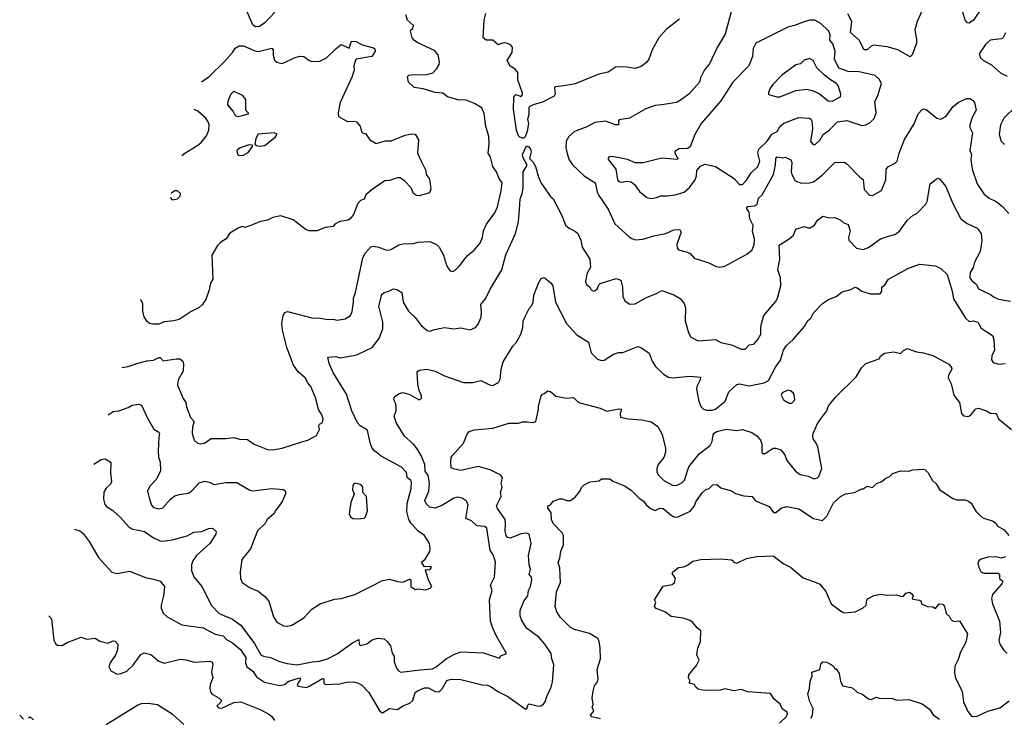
# Model space of a CAD drawing. Extents: x 1966327 to 2147849, y 395140 to 552178.
# Tile 94 of 256: x 1966327 to 1973668, y 501000 to 506200. Entities that reach past the tile are written whole.
import ezdxf

# ---------------------------------------------------------------- set-up
doc = ezdxf.new("R2010")
doc.units = 0

msp = doc.modelspace()

# ---------------------------------------------------------------- linework, layer by layer
at = {"layer": '0CON20XD'}
for points in [[(1971640.8, 506295), (1971588, 506092), (1971526.6, 505993.4), (1971469.3, 505870.7), (1971433.6, 505826.4), (1971402, 505765), (1971396, 505735), (1971315.8, 505645), (1971255, 505598.6), (1971225, 505582.2), (1971115, 505565.6), (1971065, 505560), (1970995, 505534.3), (1970874.4, 505465.6), (1970796.2, 505453.8), (1970791.2, 505445), (1970792.5, 505415), (1970768.8, 505415), (1970695, 505442.9), (1970615, 505434.3), (1970555, 505401.4), (1970462.8, 505367.3), (1970421.3, 505328.7), (1970400.6, 505295), (1970399.2, 505245), (1970411.7, 505191.7), (1970425, 505156), (1970448.3, 505118.3), (1970535, 505035.8), (1970609.3, 504989.3), (1970619.2, 504975), (1970632.9, 504915), (1970645, 504888.8), (1970715, 504786.7), (1970765, 504678.8), (1970870.9, 504580.9), (1970891.7, 504568.3), (1970915, 504559.2), (1970975.5, 504564.5), (1971055, 504588.6), (1971145, 504605.7), (1971205, 504632), (1971250, 504635), (1971258.8, 504615), (1971226.2, 504525), (1971229.5, 504499.5), (1971240, 504485), (1971307.2, 504467.2), (1971325.6, 504455.6), (1971355, 504422.5), (1971465, 504387.5), (1971515, 504362), (1971545, 504356), (1971585, 504362), (1971747.6, 504452.4), (1971787.5, 504485), (1971802.9, 504525), (1971806.5, 504565), (1971791.5, 504621.5), (1971796.5, 504665), (1971769.6, 504715), (1971765, 504764.2), (1971744.8, 504795.2), (1971755, 504808.3), (1971805, 504811.1), (1971825, 504823.1), (1971835, 504868), (1971862, 504895), (1971910.9, 504979.1), (1971946.2, 505045), (1971961, 505115), (1971964.1, 505165.9), (1971973.6, 505176.4), (1972015, 505169.2), (1972035, 505173.8), (1972075.7, 505155.7), (1972084.2, 505134.2), (1972078.9, 505065), (1972083.9, 505045), (1972107.6, 504997.6), (1972155, 504980.9), (1972215, 504983.5), (1972245, 504990.9), (1972309.7, 505040.3), (1972405, 505134), (1972475, 505138), (1972495, 505124.2), (1972592.4, 505022.4), (1972615, 505008.8), (1972623.5, 504935), (1972661.9, 504891.9), (1972685, 504889.2), (1972752.5, 504927.5), (1972784.4, 505005), (1972786, 505085), (1972803.8, 505105), (1972855, 505131.2), (1972870, 505145), (1972884, 505205), (1972924.3, 505305.7), (1972997.2, 505422.8), (1973025, 505496.7), (1973055, 505531.2), (1973065, 505536.2), (1973085, 505530.8), (1973165, 505465.6), (1973195, 505458.9), (1973235, 505480.5), (1973285, 505550.9), (1973325, 505583.1), (1973385, 505611.9), (1973411.2, 505611.2), (1973430.3, 505600.3), (1973445, 505582.5), (1973458, 505525), (1973428.3, 505471.7), (1973410.5, 505415), (1973411.1, 505395), (1973431.8, 505355), (1973411.8, 505225), (1973423.3, 505195), (1973417.3, 505155), (1973429.6, 505085), (1973465.9, 504975.9), (1973515, 504900.8), (1973555, 504869.2), (1973606.2, 504845), (1973655, 504806), (1973702, 504755)], [(1973506.2, 506295), (1973439.2, 506195), (1973405, 506172.9), (1973393.8, 506175), (1973375.7, 506195), (1973357.7, 506255)], [(1967087.6, 503607.9), (1967135, 503615.6), (1967209.2, 503639.2), (1967275, 503655.6), (1967325, 503660.6), (1967365, 503682.5), (1967375, 503681.9), (1967397.1, 503657.1), (1967495, 503672.5), (1967520.5, 503670.5), (1967543.3, 503655), (1967548.8, 503635), (1967545, 503580), (1967508, 503515), (1967504.2, 503475), (1967547.1, 503375), (1967565.8, 503345), (1967570.8, 503315), (1967600, 503235), (1967627.1, 503205), (1967615.7, 503165), (1967614.2, 503115), (1967627.5, 503065), (1967652.1, 503042.1), (1967675, 503037.5), (1967705, 503042), (1967755, 503077.1), (1967865, 503078), (1967925, 503086), (1967965, 503074), (1968025, 503070), (1968075, 503034.3), (1968175.8, 502995.8), (1968215, 502992.9), (1968285, 503005.7), (1968437.5, 503055), (1968475.6, 503064.4), (1968541.1, 503098.9), (1968561.9, 503145), (1968556.7, 503175), (1968562.5, 503185), (1968585, 503196.7), (1968590.8, 503225), (1968580.8, 503255), (1968555.7, 503295), (1968535.6, 503375), (1968498.9, 503465), (1968473.1, 503495), (1968457.9, 503527.9), (1968402.5, 503575), (1968368.9, 503625), (1968320, 503755), (1968287.8, 503885), (1968281.1, 503935), (1968291.2, 503995), (1968305, 504016.7), (1968325, 504023.8), (1968515, 503974.3), (1968555, 503976.9), (1968625, 503964.4), (1968665, 503966.9), (1968695, 503960), (1968755, 503968.6), (1968794.2, 503995.8), (1968805.7, 504025), (1968815.5, 504094.5), (1968815.6, 504125), (1968830.6, 504165), (1968884.6, 504425), (1968905, 504461.4), (1968945, 504506), (1968965, 504510.8), (1969005, 504504.3), (1969055, 504484.2), (1969075, 504482), (1969095, 504486), (1969155, 504520.8), (1969195, 504531.9), (1969255, 504529.5), (1969295, 504541.4), (1969385.6, 504545.6), (1969435, 504524.2), (1969454.2, 504505), (1969487.5, 504445), (1969506.1, 504376.1), (1969519.3, 504349.3), (1969536.4, 504326.4), (1969555, 504323.3), (1969576.7, 504335), (1969606.2, 504365), (1969665, 504442), (1969715, 504480.8), (1969758.2, 504531.8), (1969776.5, 504575), (1969785, 504626.7), (1969806.5, 504675), (1969868.9, 504761.1), (1969889.1, 504805), (1969917.9, 504925), (1969924.5, 504984.5), (1969902.2, 505015), (1969883.1, 505065), (1969855.7, 505105), (1969837.1, 505175), (1969820, 505205), (1969827.9, 505277.9), (1969825, 505330), (1969801.4, 505405), (1969791.2, 505501.2), (1969772.3, 505542.3), (1969717.5, 505575), (1969655, 505600), (1969593.1, 505603.1), (1969516.7, 505625), (1969481.2, 505651.2), (1969425, 505657.3), (1969335, 505683.5), (1969267.5, 505695), (1969226.7, 505735), (1969218.8, 505775), (1969227.5, 505785), (1969255, 505790), (1969355, 505787.4), (1969407.3, 505802.7), (1969437.7, 505835), (1969453.9, 505865), (1969457.1, 505885), (1969446.5, 505936.5), (1969420.4, 505970.4), (1969295, 506028.1), (1969270, 506045), (1969253.8, 506065), (1969241.2, 506115), (1969243.3, 506125), (1969257.5, 506135), (1969262.5, 506155), (1969218.8, 506195), (1969205.6, 506235.6)], [(1968229.6, 506255), (1968155.6, 506175), (1968115, 506148.9), (1968085, 506145.7), (1968065, 506161.2), (1968015.4, 506275)], [(1971245.5, 506204.5), (1971150.3, 506129.7), (1971093.3, 506065), (1971043.8, 505975), (1971016.7, 505905), (1970999.5, 505880.5), (1970959.5, 505850.5), (1970915, 505836.7), (1970855, 505846.7), (1970775, 505847.5), (1970715, 505808.8), (1970645, 505794), (1970467.4, 505722.6), (1970385, 505705.6), (1970320, 505700), (1970313.8, 505695), (1970320, 505645), (1970311.7, 505628.3), (1970225, 505584), (1970161.7, 505568.3), (1970133.9, 505556.1), (1970123.3, 505545), (1970122.3, 505492.3), (1970113.8, 505455), (1970120, 505425), (1970111.2, 505368.8), (1970095, 505327.5), (1970085, 505316.7), (1970075, 505316.2), (1970055, 505324), (1970046, 505335), (1970030.6, 505375), (1970008.3, 505531.7), (1970011.7, 505621.7), (1970025, 505642.5), (1970065, 505627.5), (1970077, 505643), (1970077, 505653), (1970041.7, 505751.7), (1970041.2, 505805), (1970021.7, 505831.7), (1969983, 505853), (1969962, 505895), (1969998.2, 505955), (1970002, 505995), (1969983.3, 506015), (1969955, 506024.2), (1969934.2, 506025.8), (1969895, 506013.3), (1969855, 506046.2), (1969805, 506046.7), (1969783.8, 506065), (1969790, 506195), (1969801.9, 506245)], [(1973063.6, 506285), (1973019.5, 506185), (1973000, 506125), (1973013.3, 506055), (1973012.5, 506025), (1972981.7, 505938.3), (1972965, 505923.3), (1972874.6, 505974.6), (1972795, 505997.5), (1972695, 506008.6), (1972675, 506002.5), (1972645, 505976), (1972623.8, 505975), (1972585, 506047.1), (1972521.4, 506105), (1972531.8, 506185), (1972502.1, 506242.1)], [(1971035, 504866.5), (1971075, 504874.6), (1971106.4, 504886.4), (1971155, 504885.6), (1971215, 504894.4), (1971280.8, 504915), (1971320.7, 504949.3), (1971362.5, 505005), (1971373.5, 505035), (1971375, 505076.2), (1971402.1, 505107.9), (1971435, 505122), (1971515, 505104.2), (1971653.8, 505015), (1971695, 504970), (1971715, 504971.2), (1971745, 505002.5), (1971781.8, 505058.2), (1971831.1, 505105), (1971844.4, 505145), (1971830, 505205), (1971837.8, 505235), (1971900.5, 505295), (1971935, 505345.8), (1971974.5, 505365.5), (1971998.1, 505405), (1972025, 505429.4), (1972135, 505470), (1972215, 505465.6), (1972229.2, 505455), (1972231.9, 505445), (1972236.9, 505385), (1972232, 505352), (1972224.2, 505295), (1972240.5, 505270.5), (1972255, 505266.7), (1972296, 505305), (1972316.7, 505345), (1972365, 505378.9), (1972425, 505438.9), (1972495, 505446.9), (1972605, 505411.8), (1972635, 505415.6), (1972667.2, 505432.8), (1972696.6, 505463.4), (1972712.5, 505505), (1972702.3, 505587.7), (1972725.8, 505635), (1972752.5, 505725), (1972736, 505755), (1972704.4, 505784.4), (1972585, 505811.6), (1972505, 505813.4), (1972435, 505837.5), (1972402.2, 505905), (1972407.8, 505965), (1972389.5, 506019.5), (1972367.3, 506047.3), (1972368.8, 506088.8), (1972356.1, 506116.1), (1972300.2, 506170.2), (1972256.4, 506196.4), (1972217, 506197), (1972176.2, 506183.8), (1972105, 506155.6), (1972055, 506143.1), (1971815, 506024), (1971795.7, 505985), (1971790.8, 505925), (1971762.2, 505855), (1971644.3, 505735), (1971554.4, 505595), (1971409.2, 505425), (1971362, 505345), (1971325, 505252.5), (1971305, 505240), (1971244.2, 505235.8), (1971212.7, 505217.3), (1971212, 505205), (1971234.2, 505165), (1971232, 505158), (1971115, 505167.1), (1970975, 505132), (1970915, 505132), (1970858.3, 505158.3), (1970745, 505180.8), (1970722.5, 505177.5), (1970713.3, 505165), (1970716.2, 505155), (1970770.9, 505085), (1970785, 505006.7), (1970793.9, 504993.9), (1970815, 504989.6), (1970856.4, 504996.4), (1970885, 504990.6), (1970910.9, 504970.9), (1970949.4, 504919.4), (1971002.5, 504875), (1971035, 504866.5)], [(1973677.8, 506102.2), (1973657.6, 506062.4), (1973644.3, 506055.7), (1973562.6, 506047.4), (1973527.5, 506015), (1973481.2, 505945), (1973490, 505915), (1973512.5, 505895), (1973572.6, 505862.6), (1973641.7, 505801.7), (1973688.7, 505778.7)], [(1967682.4, 505735.7), (1967737.2, 505772.8), (1967855, 505888.8), (1967914.3, 505955.7), (1967933.4, 505986.6), (1967962.5, 506005), (1967995, 506005.6), (1968075, 505970), (1968105, 505962.9), (1968207, 505987), (1968216, 505976), (1968216, 505935), (1968227.7, 505897.7), (1968244.1, 505884.1), (1968285, 505872.5), (1968381.2, 505918.8), (1968415, 505928.5), (1968445.4, 505925.4), (1968484.6, 505894.6), (1968505, 505886.9), (1968565, 505890), (1968615, 505915.8), (1968685.5, 505984.5), (1968725, 506014), (1968783.3, 505986.7), (1968800.7, 506039.3), (1968835, 506037.5), (1968881.8, 506011.8), (1968965, 505990), (1968975, 505983.3), (1968977.1, 505965), (1968953.3, 505925), (1968835.9, 505904.1), (1968831.5, 505898.5), (1968819.4, 505855), (1968821.2, 505825), (1968805.5, 505775), (1968717.4, 505582.6), (1968700.6, 505505), (1968705, 505476.7), (1968770.3, 505440.3), (1968815, 505444.2), (1968837.6, 505437.6), (1968866.8, 505406.8), (1968875, 505363.3), (1968883.3, 505355), (1968907.9, 505347.9), (1968936.7, 505305), (1968985, 505276.2), (1969055, 505296.2), (1969096.7, 505296.7), (1969200, 505340), (1969245, 505348.6), (1969276.5, 505346.5), (1969300, 505305), (1969292.9, 505205), (1969320, 505145), (1969354.3, 505075), (1969357.1, 505045), (1969379.2, 505015), (1969386, 504995), (1969393.6, 504936.4), (1969381.7, 504908.3), (1969305, 504886.2), (1969285, 504890), (1969262.5, 504905), (1969246.2, 504945), (1969198.8, 504995), (1969165, 505020.8), (1969145, 505020.8), (1969085, 505002), (1969050.5, 504999.5), (1968955, 504934.2), (1968907.5, 504895), (1968895, 504862.5), (1968869.3, 504850.7), (1968849.5, 504830.5), (1968815, 504747.5), (1968792.7, 504717.3), (1968775, 504706), (1968715, 504696.2), (1968677.5, 504675), (1968665, 504657.5), (1968605, 504650), (1968545, 504626.7), (1968485, 504626.7), (1968464, 504634), (1968365, 504706.7), (1968275, 504738), (1968214.2, 504725.8), (1968175, 504704), (1968115, 504693.8), (1968050, 504665), (1968005, 504650), (1967985, 504658.8), (1967955, 504646), (1967895, 504607.5), (1967867.5, 504565), (1967827.7, 504542.3), (1967802.7, 504517.3), (1967758.8, 504445), (1967766, 504265), (1967750, 504235), (1967740.8, 504185), (1967716, 504115), (1967688.8, 504075), (1967665.6, 504054.4), (1967605, 504024.2), (1967515, 503964.2), (1967476.2, 503953.8), (1967403.2, 503946.8), (1967365, 503929.2), (1967318.8, 503928.8), (1967295.8, 503935.8), (1967278.8, 503948.8), (1967256.2, 503985), (1967246.4, 504026.4), (1967245, 504082.5), (1967231.6, 504112.7)], [(1972385, 505591.8), (1972447.5, 505625), (1972450, 505645), (1972430.2, 505710.2), (1972418.1, 505725), (1972371, 505751), (1972328.2, 505785), (1972270.6, 505840.6), (1972242, 505895), (1972215, 505910), (1972175, 505897.1), (1972148.9, 505871.1), (1972115, 505862.5), (1972006.4, 505783.6), (1971942.6, 505717.4), (1971919.2, 505685), (1971908.8, 505655), (1971910, 505645), (1971919.5, 505639.5), (1971973.3, 505623.3), (1971995, 505623.6), (1972115, 505672.7), (1972195, 505681.5), (1972235, 505672.5), (1972288.3, 505648.3), (1972354.7, 505594.7), (1972385, 505591.8)], [(1967955, 505476.2), (1967935, 505483.8), (1967917.9, 505517.9), (1967878, 505565), (1967881.4, 505595), (1967903.2, 505646.8), (1967925, 505666.7), (1967985, 505638), (1968010, 505605), (1968010, 505525), (1968030, 505505), (1968030, 505495), (1967975, 505481.2), (1967955, 505476.2)], [(1967535.5, 505188.3), (1967558, 505205), (1967655.4, 505264.6), (1967680, 505285), (1967718.9, 505335), (1967737.1, 505375), (1967740, 505415), (1967735, 505432.5), (1967715.7, 505465.7), (1967655, 505518), (1967627.2, 505530.1)], [(1973755.7, 505555), (1973664.4, 505465), (1973639.5, 505415), (1973630, 505345), (1973644, 505295), (1973670.3, 505270.3)], [(1968115, 505255.8), (1968155, 505262), (1968235, 505327.5), (1968246.2, 505346.2), (1968225, 505356.2), (1968105, 505345.8), (1968087.5, 505315), (1968081.2, 505271.2), (1968091.9, 505261.9), (1968115, 505255.8)], [(1967965, 505187.5), (1967995, 505190.8), (1968029.7, 505210.3), (1968063.3, 505255), (1968062.5, 505265), (1968035, 505266.4), (1967965, 505241.2), (1967946.7, 505225), (1967950, 505195), (1967965, 505187.5)], [(1966986.7, 503254), (1967025, 503280), (1967065.6, 503284.4), (1967135, 503308.6), (1967165, 503325.6), (1967215, 503334), (1967236, 503325), (1967280.2, 503230.2), (1967327, 503147), (1967365.4, 503125.4), (1967370.8, 503115), (1967364.3, 503085), (1967360, 502985), (1967362.5, 502935), (1967374.2, 502904.2), (1967376.1, 502836.1), (1967348, 502775), (1967298.3, 502721.7), (1967279.2, 502685), (1967294.3, 502625), (1967311.1, 502581.1), (1967325, 502562.9), (1967365, 502553.5), (1967395, 502560.8), (1967452, 502625), (1967485, 502650.8), (1967515, 502661.4), (1967585, 502670), (1967609.2, 502685), (1967665, 502748), (1967705, 502760), (1967742.3, 502752.3), (1967776.1, 502736.1), (1967865, 502750.8), (1967945, 502749.2), (1968042.7, 502692.7), (1968065, 502687.1), (1968205, 502704.2), (1968295, 502698.8), (1968310, 502685), (1968310, 502665), (1968287.7, 502612.3), (1968262.5, 502575), (1968236.4, 502543.6), (1968222.5, 502515), (1968173.3, 502475), (1968157.5, 502445), (1968100.3, 502389.7), (1968048, 502255), (1967984, 502175), (1967970, 502085), (1967974.3, 502035), (1967986.2, 502005), (1968045, 501964), (1968105, 501940), (1968152.1, 501902.1), (1968185.6, 501865.6), (1968218.3, 501748.3), (1968245, 501708.8), (1968295, 501682), (1968325, 501680), (1968355, 501686.2), (1968445, 501740), (1968504.4, 501805.6), (1968567.5, 501845), (1968675, 501880), (1968725, 501886.2), (1968825, 501914), (1968975, 501988.8), (1969025, 502016.2), (1969085, 502030), (1969145, 502011.2), (1969185, 502007.5), (1969235, 502028.8), (1969243.6, 502023.6), (1969243.9, 501973.9), (1969275, 501953.3), (1969295, 501956.7), (1969355, 501950), (1969388.3, 501961.7), (1969398.8, 501975), (1969376.8, 502016.8), (1969353.3, 502095), (1969358.3, 502101.7), (1969385, 502100), (1969397.5, 502115), (1969385, 502122.5), (1969345, 502120), (1969323.3, 502155), (1969351.2, 502178.8), (1969384, 502235), (1969388, 502255), (1969383.3, 502295), (1969345.5, 502355.5), (1969295, 502390), (1969245.4, 502445.4), (1969229.5, 502475), (1969213.7, 502533.7), (1969216.6, 502593.4), (1969247.1, 502705), (1969249.2, 502755), (1969244.5, 502765), (1969216.1, 502786.1), (1969211.1, 502825), (1969174, 502864), (1969023.3, 502946.7), (1968972.5, 502985), (1968955.5, 503005.5), (1968939.4, 503045), (1968920.7, 503140.7), (1968865, 503173.3), (1968846, 503195), (1968804.7, 503284.7), (1968765, 503408.8), (1968668, 503565), (1968635.7, 503635.7), (1968624.2, 503685), (1968685, 503687.8), (1968715, 503678.6), (1968815, 503696.9), (1968845, 503704.3), (1968955, 503756.2), (1969006.4, 503823.6), (1969035.5, 503895), (1969034.6, 503945), (1969005.5, 504065), (1969028.3, 504151.7), (1969044.1, 504165.9), (1969080, 504175), (1969115, 504193.3), (1969138, 504188), (1969175.9, 504165.9), (1969186.9, 504095), (1969225, 504027.5), (1969275, 503980.8), (1969319.3, 503919.3), (1969365, 503882), (1969385, 503878), (1969418.8, 503891.2), (1969495, 503904.2), (1969565, 503894.2), (1969615, 503902.9), (1969685, 503888.8), (1969725, 503906.2), (1969745, 503930), (1969766.8, 503983.2), (1969770, 504025), (1969764.4, 504075.6), (1969801.2, 504118.8), (1969833.6, 504186.4), (1969920.8, 504335), (1969952.4, 504447.6), (1970024.4, 504605), (1970046.4, 504693.6), (1970054.5, 504785), (1970057.4, 504862.6), (1970073.5, 504905), (1970080, 504945), (1970082, 505065), (1970110, 505115), (1970080.5, 505170.5), (1970076.2, 505195), (1970105, 505260), (1970123, 505253), (1970136.7, 505235), (1970141.2, 505215), (1970127.5, 505165), (1970155, 505137.5), (1970174, 505105), (1970195.8, 505025), (1970215, 504980), (1970285, 504881.2), (1970305, 504863.3), (1970372.9, 504735), (1970396.7, 504666.7), (1970424.5, 504644.5), (1970471.7, 504621.7), (1970488, 504605), (1970510, 504555), (1970521.4, 504505), (1970577.5, 504415), (1970584, 504355), (1970556, 504305), (1970546.2, 504245), (1970553.8, 504225), (1970576.7, 504205), (1970587.5, 504185), (1970605, 504176.7), (1970618.6, 504181.4), (1970636.2, 504195), (1970645.8, 504224.2), (1970655.7, 504234.3), (1970775, 504271.2), (1970808.3, 504258.3), (1970822.5, 504205), (1970824.5, 504134.5), (1970842.4, 504102.4), (1970875, 504079.2), (1970915, 504082.5), (1971000.2, 504129.8), (1971080, 504160), (1971115, 504181.2), (1971205, 504149.2), (1971251.7, 504121.7), (1971282, 504085), (1971291.2, 504051.2), (1971289.4, 503955), (1971312.5, 503865), (1971332.1, 503832.1), (1971385.8, 503805.8), (1971515, 503815.6), (1971555, 503793.1), (1971635, 503776.9), (1971705, 503744.5), (1971735, 503743.1), (1971765, 503775.5), (1971799.8, 503780.2), (1971831.4, 503815), (1971851.9, 503855), (1971853.2, 503896.8), (1971855.6, 503925), (1971875.5, 503994.5), (1971962.8, 504097.2), (1971976.5, 504125), (1972000.9, 504215), (1972000, 504275), (1971980, 504335), (1971995.4, 504414.6), (1971990, 504515), (1971996.2, 504525), (1972065, 504566.2), (1972096.4, 504593.6), (1972115, 504638.8), (1972175, 504657.5), (1972205, 504647.5), (1972221.7, 504648.3), (1972251.7, 504668.3), (1972276.2, 504705), (1972315, 504734), (1972365, 504723.8), (1972405, 504726.2), (1972445, 504708), (1972467.3, 504687.3), (1972504, 504674), (1972518.6, 504625), (1972506.2, 504575), (1972508.8, 504555), (1972565, 504497.5), (1972615, 504486.2), (1972655, 504502), (1972745, 504566), (1972805, 504585.8), (1972852.7, 504597.3), (1972887.3, 504622.7), (1972945, 504702), (1972988.3, 504741.7), (1973015, 504756), (1973084, 504825), (1973092.9, 504845), (1973116.2, 504975), (1973159.3, 505010.7), (1973175, 505017.5), (1973185, 505013.3), (1973231.4, 504955), (1973280.6, 504835), (1973344.2, 504715), (1973390.8, 504680.8), (1973465, 504644.4), (1973496.2, 504606.2), (1973499.7, 504550.3), (1973488.6, 504471.4), (1973445, 504393.3), (1973435, 504353.3), (1973412.9, 504315), (1973411.4, 504275), (1973425, 504254.3), (1973461.9, 504225), (1973475, 504194.4), (1973565, 504152.2), (1973592.2, 504132.3), (1973625, 504116), (1973715, 504101.1)], [(1967448.5, 504873.3), (1967465, 504857.5), (1967505, 504864.4), (1967524.5, 504885), (1967526.7, 504905), (1967505, 504924.5), (1967482, 504925), (1967457, 504903.4)], [(1966878.8, 502885.5), (1966935, 502920), (1966965, 502926), (1967002.5, 502905), (1967006.1, 502896.1), (1967004.2, 502825), (1967010.6, 502755), (1967003.1, 502736.9), (1966971.3, 502708.7), (1966955, 502678.8), (1966952.2, 502625), (1966962.7, 502585), (1966975, 502570), (1967021, 502541), (1967078.5, 502488.5), (1967140.2, 502420.2), (1967164, 502405), (1967258.8, 502385), (1967325, 502337.1), (1967375, 502315.7), (1967395, 502313.1), (1967465, 502322.9), (1967575, 502353.1), (1967625, 502378.6), (1967685, 502384.3), (1967735.9, 502405.9), (1967765, 502408.8), (1967792.5, 502385), (1967788.8, 502365), (1967744.4, 502295), (1967644.8, 502205.2), (1967617.3, 502165), (1967607.9, 502135), (1967609.1, 502095), (1967626.4, 502046.4), (1967685.7, 501975), (1967721.7, 501901.7), (1967755.7, 501835), (1967815, 501774.3), (1967915, 501732.1), (1967975, 501686.2), (1968078.8, 501548.8), (1968125, 501464.6), (1968143.8, 501455), (1968197.5, 501445), (1968265, 501414.5), (1968320.2, 501400.2), (1968395, 501390.6), (1968506.9, 501413.1), (1968563.1, 501416.9), (1968622.5, 501435), (1968695, 501472.7), (1968807.5, 501555), (1968855, 501580), (1968858, 501545), (1968865, 501533.8), (1968915, 501546.9), (1968955, 501576.9), (1968995, 501590), (1969045, 501583.8), (1969066.7, 501565), (1969091.2, 501531.2), (1969105, 501477.5), (1969118.6, 501455), (1969120, 501415), (1969136, 501365), (1969151.2, 501345), (1969170, 501335), (1969315, 501354.5), (1969405, 501360), (1969432, 501375), (1969505.8, 501435), (1969565, 501468.8), (1969615, 501486.9), (1969785, 501479.4), (1969905, 501440), (1969915, 501457.5), (1969957.5, 501475), (1969881.4, 501605), (1969853.6, 501663.6), (1969838.1, 501715), (1969830.6, 501875), (1969850, 501945), (1969838, 501985), (1969868, 502045), (1969874.3, 502155), (1969858.6, 502205), (1969834.5, 502245), (1969809.6, 502409.6), (1969795, 502420.8), (1969735, 502426.5), (1969695, 502462.9), (1969652.6, 502482.6), (1969670, 502585), (1969655, 502612.9), (1969625, 502632.2), (1969595, 502639.5), (1969565, 502632.9), (1969478.8, 502581.2), (1969425, 502558.1), (1969385, 502565.6), (1969359.2, 502589.2), (1969347.9, 502615), (1969376.6, 502685), (1969382.1, 502745), (1969372, 502802), (1969349.5, 502835), (1969348.4, 502885), (1969320.9, 502950.9), (1969289.6, 502999.6), (1969263.3, 503035), (1969195, 503094.3), (1969135, 503196.7), (1969119.2, 503245), (1969133.3, 503285), (1969133.8, 503315), (1969131.2, 503335), (1969116.7, 503365), (1969120.7, 503389.3), (1969155.8, 503414.2), (1969185, 503420), (1969236.8, 503406.8), (1969305, 503366.2), (1969323.3, 503375), (1969322.9, 503395), (1969305.6, 503435), (1969295.8, 503484.2), (1969290, 503575), (1969305, 503587.5), (1969363.6, 503593.6), (1969425, 503580), (1969495, 503545.8), (1969635, 503494.3), (1969705, 503495.8), (1969765, 503510.8), (1969825, 503480), (1969855, 503474), (1969896.7, 503495), (1969910.3, 503519.7), (1969915.7, 503595), (1969931.3, 503648.7), (1970005, 503765.8), (1970031.4, 503795), (1970064.2, 503855), (1970078.6, 503905), (1970082, 503955), (1970098.7, 503991.3), (1970125, 504047.5), (1970145, 504070), (1970156.2, 504095), (1970160, 504145), (1970194.1, 504235.9), (1970215, 504270), (1970237, 504277), (1970287.7, 504237.7), (1970301.2, 504215), (1970322.5, 504095), (1970404.5, 503934.5), (1970480.5, 503850.5), (1970567.5, 503795), (1970587.5, 503717.5), (1970635, 503670), (1970665, 503660), (1970685, 503662.5), (1970755, 503706), (1970792.3, 503717.7), (1970825, 503718.8), (1970935, 503763.3), (1970963.6, 503753.6), (1971020, 503715), (1971042, 503655), (1971068, 503615), (1971128.3, 503558.3), (1971165, 503534.3), (1971195, 503530.5), (1971245, 503535.6), (1971325, 503541.5), (1971402.5, 503535), (1971399.4, 503515), (1971375.6, 503465), (1971374.3, 503445), (1971387.5, 503365), (1971405, 503316.7), (1971426.3, 503296.3), (1971448.8, 503288.8), (1971491.2, 503288.8), (1971515, 503295.5), (1971587.8, 503355), (1971613.8, 503426.2), (1971675, 503480.8), (1971695, 503486), (1971765, 503471.4), (1971877.3, 503492.7), (1971910, 503510), (1971961.4, 503608.6), (1971999.1, 503660.9), (1972022.9, 503735), (1972045, 503771.2), (1972093.8, 503816.2), (1972177.9, 503912.1), (1972202.7, 503957.3), (1972226.7, 503975), (1972246.7, 504015), (1972312.5, 504085), (1972356.1, 504113.9), (1972413.3, 504135), (1972459.2, 504170.8), (1972525, 504188.8), (1972555, 504206.2), (1972571.2, 504201.2), (1972605.5, 504175.5), (1972667.5, 504155), (1972743.3, 504155), (1972755.6, 504175), (1972754.1, 504205.9), (1972776.7, 504223.3), (1972805.8, 504264.2), (1972950, 504345), (1973036.4, 504376.4), (1973154.1, 504364.1), (1973195.8, 504345.8), (1973241.2, 504301.2), (1973279.2, 504175), (1973289.7, 504119.7), (1973379.2, 503975), (1973405, 503950.8), (1973435, 503953.8), (1973470, 503945), (1973495, 503900), (1973578.8, 503845), (1973590.8, 503815), (1973591.5, 503768.5), (1973594.1, 503735), (1973575, 503693.8), (1973573.1, 503663.1), (1973583.8, 503643.8), (1973625, 503631.5), (1973675, 503637.7)], [(1966736.5, 502402.8), (1966775, 502390), (1966799.7, 502369.7), (1966845, 502310), (1966915, 502191.2), (1967015, 502080.8), (1967055, 502072.2), (1967145, 502088), (1967265, 502040.6), (1967325, 502028.1), (1967375, 502013.8), (1967405.8, 501975.8), (1967400.6, 501905), (1967382.9, 501835), (1967383, 501813), (1967398, 501775), (1967427.9, 501747.9), (1967535, 501690), (1967695, 501665.6), (1967785, 501618.7), (1967845, 501607.9), (1967869.2, 501579.2), (1967913.6, 501553.6), (1967972.5, 501505), (1968013.1, 501445), (1968010, 501405), (1968021.4, 501375), (1968065, 501342.7), (1968091.8, 501301.8), (1968152.2, 501262.2), (1968265, 501235.6), (1968300.9, 501245), (1968335, 501268.4), (1968413.1, 501293.1), (1968420, 501285), (1968395.6, 501245), (1968400.6, 501230.6), (1968465, 501222.9), (1968490, 501235), (1968585, 501288.9), (1968595.6, 501285.6), (1968594.5, 501254.5), (1968605, 501242.9), (1968715, 501248.1), (1968765, 501262.2), (1968815, 501263.3), (1968846.4, 501256.4), (1968875, 501240.6), (1968930.8, 501185), (1969012, 501045), (1969032.5, 501032.5), (1969084.1, 501064.1), (1969143.4, 501056.6), (1969184.2, 501085), (1969235.5, 501104.5), (1969258, 501125), (1969275, 501184.2), (1969292, 501198), (1969345, 501219.4), (1969375, 501218.4), (1969425, 501192.1), (1969455, 501189.6), (1969477.3, 501212.7), (1969511.9, 501275), (1969545, 501284.3), (1969615, 501282.5), (1969775, 501242.5), (1969815, 501239.2), (1969835, 501231.4), (1969891.4, 501191.4), (1969967.1, 501155), (1970095, 501062), (1970107.1, 501062.9), (1970115, 501090), (1970125, 501099.2), (1970195, 501082.2), (1970212.5, 501085), (1970232.9, 501097.1), (1970244, 501115), (1970256.2, 501155), (1970290, 501225), (1970300.6, 501265), (1970308.3, 501391.7), (1970294.4, 501435), (1970290.8, 501475), (1970243.1, 501545), (1970199.5, 501595), (1970106.9, 501665), (1970069.4, 501725), (1970058.1, 501755), (1970059.5, 501795), (1970085.5, 501864.5), (1970116.1, 501903.9), (1970121.2, 501945), (1970135.4, 501975), (1970145.5, 502025), (1970142.9, 502045), (1970124.5, 502065), (1970134.6, 502105), (1970124.6, 502135), (1970120.9, 502205), (1970140, 502295), (1970126.4, 502363.6), (1970105, 502371.5), (1970066.1, 502366.1), (1969985, 502334.7), (1969965, 502338.9), (1969955, 502355.7), (1969946.7, 502385), (1969950.3, 502445), (1969945.8, 502475), (1969888.5, 502555), (1969882.5, 502575), (1969917.5, 502645), (1969912.1, 502675), (1969924.4, 502715), (1969917.5, 502745), (1969926.4, 502785), (1969915, 502803.5), (1969835, 502844.4), (1969745, 502868.8), (1969615, 502838.8), (1969560.7, 502850.7), (1969545, 502860), (1969542, 502905), (1969543.8, 502935), (1969550.8, 502949.2), (1969635.8, 503044.2), (1969660, 503105), (1969679.3, 503130.7), (1969715, 503141.2), (1969855, 503156), (1969975, 503192), (1970045, 503191.4), (1970075, 503201.5), (1970110.8, 503200.8), (1970152.7, 503197.3), (1970175.8, 503205), (1970196.2, 503295), (1970195, 503320), (1970216.2, 503395), (1970225, 503408.8), (1970238, 503412), (1970265, 503433.3), (1970285, 503428), (1970325, 503394), (1970405, 503378.8), (1970455, 503384), (1970485, 503353.8), (1970504.2, 503344.2), (1970655, 503304.2), (1970705, 503281.2), (1970795, 503299.4), (1970815, 503297.5), (1970803.1, 503265), (1970807.5, 503237.5), (1970864, 503224), (1970965, 503218), (1971035, 503201.2), (1971085, 503166.2), (1971117.4, 503107.4), (1971142.9, 503005), (1971141.4, 502975), (1971128.6, 502935), (1971088.6, 502885), (1971077.1, 502855), (1971078.3, 502828.3), (1971086.9, 502806.9), (1971128.8, 502765), (1971195, 502729.2), (1971225, 502727.1), (1971265, 502748.1), (1971283.6, 502766.4), (1971315, 502867.1), (1971394.5, 502965), (1971475.3, 503024.7), (1971488.8, 503055), (1971497.1, 503105), (1971505, 503118), (1971525, 503129.4), (1971593.2, 503146.8), (1971675, 503137.5), (1971715, 503143.8), (1971785, 503122), (1971826.2, 503095), (1971850.8, 503065), (1971860.8, 503035), (1971860, 502975), (1971866.4, 502966.4), (1971885, 502966.2), (1971945, 503005.8), (1971965, 503005.8), (1972002.7, 502992.7), (1972032, 502955), (1972046, 502915), (1972110.8, 502835), (1972145, 502810), (1972206.8, 502796.8), (1972248.3, 502778.3), (1972275, 502784.2), (1972286, 502795), (1972307.8, 502855), (1972277.8, 503015), (1972265, 503042), (1972244, 503075), (1972240, 503095), (1972242.5, 503115), (1972277.5, 503195), (1972345.7, 503284.3), (1972354.3, 503315.7), (1972376.7, 503345), (1972412.3, 503387.7), (1972563, 503537), (1972602.5, 503605), (1972635, 503637.5), (1972735, 503672.5), (1972747.5, 503695), (1972775, 503713.3), (1972845, 503723.3), (1972895, 503712.5), (1972917, 503733), (1972945, 503747.5), (1973013.6, 503723.6), (1973065, 503716.7), (1973135, 503696.7), (1973255, 503632.5), (1973275, 503607.5), (1973276.7, 503595), (1973251.2, 503548.8), (1973250.3, 503530.3), (1973271.9, 503485), (1973292, 503402), (1973334.2, 503345), (1973350, 503265), (1973365, 503246.7), (1973395, 503241.2), (1973415, 503250), (1973430.6, 503269.4), (1973455, 503298.8), (1973475, 503303.8), (1973535, 503283.3), (1973565, 503266.2), (1973603.9, 503263.9), (1973613.3, 503255), (1973624.1, 503224.1), (1973722.5, 503145)], [(1972085, 503340), (1972105.6, 503365), (1972102.5, 503405), (1972095, 503418.8), (1972075, 503434.2), (1972055, 503438.1), (1972011.7, 503418.3), (1972005, 503400), (1972021.2, 503365), (1972065, 503341.2), (1972085, 503340)], [(1970658.3, 500988.3), (1970593.1, 501003.1), (1970584, 501015), (1970608.8, 501045), (1970596.2, 501075), (1970602.5, 501095), (1970596, 501145), (1970602, 501195), (1970612, 501235), (1970635.7, 501264.3), (1970640.8, 501285), (1970632.5, 501355), (1970656.7, 501435), (1970655.8, 501515), (1970647.6, 501567.6), (1970636.4, 501586.4), (1970575.4, 501625.4), (1970462.5, 501655), (1970435, 501670), (1970356, 501745), (1970332, 501785), (1970319.2, 501825), (1970330, 501935), (1970358.5, 502005), (1970354.4, 502114.4), (1970342.5, 502152.5), (1970354.4, 502185), (1970361.4, 502235), (1970382.5, 502285), (1970381.7, 502328.3), (1970381.9, 502355), (1970372.9, 502375), (1970305.7, 502445), (1970292, 502475), (1970288.8, 502525), (1970265, 502557.5), (1970264, 502575), (1970285.8, 502584.2), (1970305, 502611.2), (1970355, 502628.8), (1970375, 502628.8), (1970405, 502616.2), (1970435, 502616.7), (1970469.5, 502640.5), (1970505, 502687.5), (1970516.4, 502713.6), (1970535, 502732.5), (1970580, 502755), (1970647, 502763), (1970665, 502777.5), (1970727, 502777), (1970750.5, 502760.5), (1970837.5, 502725), (1970885, 502693.8), (1970945, 502632.5), (1970975, 502614.2), (1971000.2, 502580.2), (1971035, 502553.5), (1971065, 502541.4), (1971100.8, 502559.2), (1971125, 502556.1), (1971195, 502498.6), (1971215, 502492.2), (1971236.7, 502495), (1971325, 502535.8), (1971358, 502575), (1971368.6, 502605), (1971415, 502674), (1971443.2, 502696.8), (1971466.7, 502705), (1971495, 502733.3), (1971525, 502733.8), (1971555, 502710), (1971635, 502686.7), (1971665, 502668.8), (1971725, 502650.8), (1971787.5, 502645), (1971814.3, 502614.3), (1971915, 502571.2), (1971946.1, 502526.1), (1971965, 502526.2), (1972005, 502558.8), (1972045, 502571.2), (1972135, 502554.2), (1972245, 502481.9), (1972313.6, 502466.4), (1972345, 502498.8), (1972395, 502598.8), (1972445.7, 502644.3), (1972485, 502666.2), (1972550, 502675), (1972605, 502702.5), (1972617, 502703), (1972645, 502722.5), (1972685, 502712.5), (1972715, 502742.5), (1972755, 502757.5), (1972785, 502782.5), (1972808.8, 502791.2), (1972833.9, 502816.1), (1972895, 502837.5), (1972955, 502834), (1972985, 502843.8), (1973065, 502850), (1973077.5, 502845), (1973100.7, 502820.7), (1973133.3, 502765), (1973159.2, 502739.2), (1973185, 502696.7), (1973285, 502630), (1973315, 502620), (1973375, 502620), (1973400.7, 502610.7), (1973420, 502595), (1973456.1, 502536.1), (1973497.5, 502495), (1973515, 502483.3), (1973585, 502462.5), (1973605.9, 502445.9), (1973617.5, 502425), (1973665, 502400), (1973702.5, 502355)], [(1968845, 502478.8), (1968895, 502484), (1968906.2, 502495), (1968920.7, 502539.3), (1968912, 502645), (1968885.8, 502675.8), (1968885.6, 502715), (1968879.2, 502725), (1968865, 502736), (1968830, 502745), (1968815, 502737.5), (1968810, 502725), (1968808.8, 502695), (1968820, 502665), (1968795, 502600), (1968783.8, 502515), (1968792.5, 502495), (1968812, 502482), (1968845, 502478.8)], [(1971992.5, 500955), (1972045, 501006.7), (1972051.2, 501025), (1972048.8, 501038.8), (1972015, 501060), (1971996.4, 501096.4), (1971953.3, 501135), (1971925, 501176.2), (1971755, 501189.2), (1971705, 501205.8), (1971655, 501198), (1971585, 501210.8), (1971552.3, 501202.3), (1971429.3, 501199.3), (1971385, 501210), (1971367.5, 501225), (1971357.5, 501245), (1971320, 501255), (1971322.5, 501275), (1971312.5, 501295), (1971316.7, 501315), (1971373.6, 501386.4), (1971393.3, 501425), (1971376.7, 501465), (1971384, 501515), (1971402.2, 501565), (1971405.8, 501645), (1971377.5, 501667.5), (1971346.4, 501706.4), (1971325, 501720.8), (1971275, 501738), (1971185, 501751.2), (1971136.1, 501786.1), (1971071.7, 501811.7), (1971060, 501825), (1971070, 501855), (1971060, 501875), (1971123.6, 501976.4), (1971191.7, 501988.3), (1971210, 502005), (1971216.7, 502035), (1971192.5, 502075), (1971197.5, 502085), (1971240, 502115), (1971279.3, 502120.7), (1971305, 502132.5), (1971345, 502162.5), (1971406.4, 502176.4), (1971555, 502181.2), (1971635, 502172.5), (1971646.4, 502166.4), (1971650, 502155), (1971675, 502147.5), (1971747, 502183), (1971822.7, 502197.3), (1971945, 502204.2), (1972024.3, 502144.3), (1972075, 502119.2), (1972168, 502038), (1972264.4, 502004.4), (1972292.1, 501992.1), (1972336.9, 501936.9), (1972376.4, 501846.4), (1972456.2, 501785), (1972477.3, 501777.3), (1972555, 501786.1), (1972614.7, 501815.3), (1972636.9, 501835), (1972643.8, 501875), (1972653.9, 501886.1), (1972695, 501906.7), (1972745, 501916.7), (1972795, 501910), (1972865, 501913.3), (1972905, 501900), (1972916.4, 501903.6), (1972933.9, 501926.1), (1972961.7, 501931.7), (1972979.3, 501919.3), (1972987.5, 501905), (1972980, 501885), (1972985, 501880), (1973035, 501872.5), (1973047.5, 501865), (1973050, 501845), (1973065, 501836.7), (1973095, 501826.7), (1973135, 501823.8), (1973155, 501810), (1973183.5, 501846.5), (1973211.8, 501841.8), (1973222.9, 501825), (1973235, 501773.8), (1973260.5, 501750.5), (1973271.2, 501725), (1973295, 501712.5), (1973335, 501717.5), (1973392.5, 501622.5), (1973380.2, 501559.8), (1973340.5, 501485), (1973325, 501430), (1973298.8, 501381.2), (1973297.9, 501332.1), (1973305, 501292), (1973353.6, 501193.6), (1973363.2, 501115), (1973395, 501042.1), (1973425, 501005.6), (1973465, 501007.5), (1973545, 501044.5), (1973635, 501069.4), (1973705, 501121.9)], [(1973676.7, 502195), (1973645, 502186.9), (1973605, 502196.7), (1973544.3, 502194.3), (1973495, 502178.6), (1973478, 502165), (1973470.3, 502149.7), (1973477.1, 502115), (1973495, 502080.6), (1973515, 502073.4), (1973623.3, 502073.3), (1973632.5, 502065), (1973632, 502035), (1973656, 502015), (1973650.8, 501995), (1973580, 501915), (1973573.5, 501885), (1973580.6, 501845), (1973633.1, 501715), (1973640.5, 501630.5), (1973628, 501575), (1973634, 501545), (1973661.7, 501501.7), (1973689.2, 501475)], [(1966545.7, 501755.4), (1966563.9, 501733.9), (1966582.9, 501575), (1966595, 501550), (1966608, 501538), (1966645, 501536), (1966682.1, 501557.9), (1966785, 501596.7), (1966827, 501583), (1966889.3, 501589.3), (1966925, 501566.7), (1966985, 501551.2), (1967025, 501570), (1967038.3, 501568.3), (1967060, 501545), (1967057.5, 501505), (1967045, 501467.5), (1967001.2, 501405), (1966991.2, 501375), (1967006.1, 501346.1), (1967055, 501321.2), (1967085, 501326), (1967125, 501344.2), (1967172.8, 501387.2), (1967231.3, 501468.7), (1967255, 501479.2), (1967305, 501467.5), (1967365, 501419.2), (1967404.3, 501404.3), (1967525, 501431.9), (1967565, 501428.6), (1967631.7, 501411.7), (1967745, 501418.1), (1967761.4, 501411.4), (1967768, 501395), (1967757.1, 501335), (1967766.9, 501295), (1967748, 501245), (1967744.2, 501215), (1967751.9, 501185), (1967761.9, 501171.9), (1967815, 501143.1), (1967830.9, 501125), (1967822.2, 501107.8), (1967798, 501085), (1967809.7, 501069.7), (1967835, 501067.1), (1967925, 501110), (1967975, 501115.8), (1968125, 501054.3), (1968185, 501022.5), (1968206.2, 501005), (1968226.7, 500975)], [(1972225, 500993.8), (1972238.8, 501015), (1972244.2, 501065.8), (1972217.5, 501115), (1972204.2, 501175), (1972216, 501215), (1972220.7, 501269.3), (1972236.7, 501305), (1972233.9, 501336.1), (1972293, 501357), (1972300, 501395), (1972315, 501412.5), (1972341.7, 501411.7), (1972365, 501400), (1972395, 501380), (1972405, 501360), (1972415, 501360), (1972438, 501325), (1972445.9, 501265.9), (1972465, 501233.3), (1972535, 501220), (1972574.2, 501184.2), (1972605, 501173.3), (1972655, 501136.2), (1972675, 501133.3), (1972715, 501150), (1972735, 501143.3), (1972835, 501140.8), (1972865, 501127.5), (1972955, 501133.3), (1973055, 501100), (1973110.5, 501060.5), (1973138.3, 501018.3), (1973185.7, 500985.7)], [(1966971.2, 500945), (1967208.3, 501091.7), (1967235, 501102), (1967285, 501106.2), (1967355, 501096), (1967465, 501026.2), (1967552, 500945)], [(1966327.3, 501014.4), (1966355, 500986.7)], [(1966393.3, 500995), (1966405, 501003.3), (1966430.7, 500980.7)]]:
    msp.add_lwpolyline(points, dxfattribs=at)

doc.saveas('drawing.dxf')
